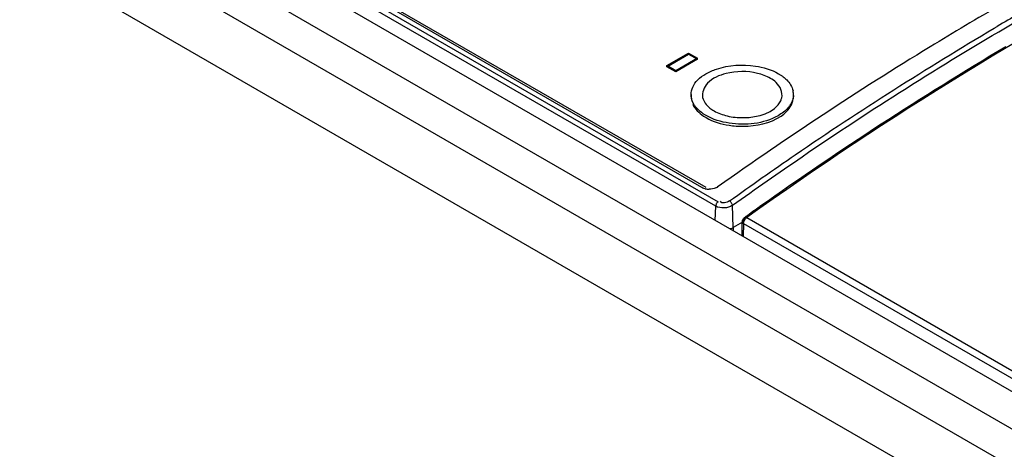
# Model space of a CAD drawing. Header units: inches. Extents: x 0 to 117, y 0 to 83.
# Tile 42 of 75: x 96.381 to 97.895, y 27.053 to 27.714. Entities that reach past the tile are written whole.
import ezdxf

# ---------------------------------------------------------------- set-up
doc = ezdxf.new("R2010")
doc.units = ezdxf.units.IN
doc.header["$LTSCALE"] = 6.431102
doc.header["$MEASUREMENT"] = 0
doc.layers.get('0').update_dxf_attribs({"linetype": 'CONTINUOUS'})

msp = doc.modelspace()

# ---------------------------------------------------------------- linework, layer by layer
at = {"color": 7, "linetype": 'CONTINUOUS'}
for p, q in [((95.3738, 28.5469), (104.0235, 23.5532)), ((103.969, 23.5266), (95.3236, 28.518)), ((103.9283, 23.4601), (95.2822, 28.4519)), ((96.2299, 28.1415), (97.4548, 27.4343)), ((97.4511, 27.4276), (96.2262, 28.1348)), ((97.43, 27.4562), (96.2663, 28.128)), ((98.0056, 27.0851), (96.2062, 28.124)), ((97.4362, 27.4561), (96.2767, 28.1255)), ((97.8793, 27.7013), (97.8839, 27.7041)), ((97.3757, 27.6437), (97.4091, 27.663)), ((97.3757, 27.6421), (97.4091, 27.6614)), ((97.4091, 27.6614), (97.4091, 27.663)), ((97.4091, 27.663), (97.423, 27.655)), ((97.4091, 27.6614), (97.423, 27.6534)), ((97.3757, 27.6421), (97.3757, 27.6437)), ((97.3896, 27.6357), (97.3757, 27.6437)), ((97.3896, 27.6341), (97.3757, 27.6421)), ((97.423, 27.655), (97.3896, 27.6357)), ((97.423, 27.6534), (97.3896, 27.6341)), ((97.423, 27.6534), (97.423, 27.655)), ((97.3896, 27.6357), (97.3896, 27.6341)), ((97.4131, 27.5959), (97.4131, 27.5991)), ((97.5706, 27.5959), (97.5706, 27.5991)), ((97.4328, 27.4549), (97.43, 27.4562)), ((97.4315, 27.4554), (97.43, 27.4562)), ((97.435, 27.4542), (97.4315, 27.4554)), ((97.4512, 27.4555), (97.4536, 27.4569)), ((97.4536, 27.4569), (97.4512, 27.4557)), ((97.4551, 27.4578), (97.4535, 27.457)), ((97.4551, 27.4578), (97.4536, 27.4569)), ((97.4505, 27.4056), (97.4511, 27.4276)), ((97.478, 27.3945), (97.4769, 27.4288)), ((97.4923, 27.4028), (97.478, 27.3945)), ((97.4917, 27.3818), (97.492, 27.4032)), ((97.4938, 27.4008), (97.4935, 27.3808)), ((97.4938, 27.4008), (98.0366, 27.0874)), ((97.4976, 27.4115), (97.4957, 27.4102)), ((97.4987, 27.4099), (98.0415, 27.0965)), ((97.478, 27.3945), (97.478, 27.3897))]:
    msp.add_line(p, q, dxfattribs=at)
for points in [[(97.4548, 27.4343), (97.4541, 27.4338), (97.4535, 27.4332), (97.453, 27.4325), (97.4524, 27.4317), (97.452, 27.4309), (97.4516, 27.4301), (97.4514, 27.4292), (97.4512, 27.4284), (97.4511, 27.4276)], [(97.4769, 27.4288), (97.4768, 27.4296), (97.4765, 27.4305), (97.4761, 27.4313), (97.4756, 27.4322), (97.475, 27.433), (97.4744, 27.4338), (97.4737, 27.4345), (97.473, 27.4351), (97.4723, 27.4355)], [(97.492, 27.4032), (97.4921, 27.4041), (97.4922, 27.405), (97.4925, 27.4059), (97.4928, 27.4067), (97.4933, 27.4076), (97.4938, 27.4083), (97.4944, 27.409), (97.495, 27.4097), (97.4957, 27.4102)], [(97.4938, 27.4056), (97.4932, 27.4052), (97.4928, 27.4048), (97.4924, 27.4044), (97.4922, 27.404), (97.4921, 27.4035), (97.492, 27.4032)], [(97.492, 27.4032), (97.492, 27.4031), (97.4921, 27.4026), (97.4923, 27.4022), (97.4926, 27.4018)], [(97.4926, 27.4018), (97.4927, 27.4016), (97.4929, 27.4015), (97.493, 27.4014), (97.4931, 27.4013), (97.4932, 27.4012), (97.4933, 27.4011), (97.4935, 27.401), (97.4936, 27.4009), (97.4938, 27.4008)], [(97.495, 27.4078), (97.4948, 27.4077), (97.4946, 27.4075), (97.4944, 27.4072), (97.4942, 27.407), (97.4941, 27.4067), (97.4939, 27.4064), (97.4938, 27.4061), (97.4938, 27.4059), (97.4938, 27.4056)], [(97.495, 27.4078), (97.495, 27.4084), (97.495, 27.409), (97.4951, 27.4095), (97.4954, 27.4099), (97.4956, 27.4102), (97.4957, 27.4102)], [(97.4957, 27.4102), (97.496, 27.4104), (97.4964, 27.4105), (97.4969, 27.4105), (97.4974, 27.4104)], [(97.4974, 27.4104), (97.4976, 27.4104), (97.4977, 27.4104), (97.4978, 27.4103), (97.498, 27.4103), (97.4981, 27.4102), (97.4982, 27.4102), (97.4984, 27.4101), (97.4985, 27.41), (97.4987, 27.4099)]]:
    msp.add_lwpolyline(points, dxfattribs=at)
for centre, radius, start, end in [((100.5231, 23.2178), 5.205, 120.0562, 120.4677), ((100.7734, 22.8352), 5.6279, 120.7376, 125.3278), ((97.4392, 27.5991), 0.0261, 179.9757, 186.9218), ((97.5445, 27.5991), 0.0261, 356.4131, 12.7924), ((97.4402, 27.5992), 0.0271, 186.9354, 192.7354), ((97.5321, 27.6051), 0.0401, 319.8192, 324.5831), ((97.4707, 27.6236), 0.0691, 236.1541, 240.0301), ((97.4404, 27.4773), 0.0237, 256.821, 263.6205), ((97.4407, 27.4796), 0.026, 263.6476, 270.4279), ((101.0391, 22.4462), 6.0989, 125.25162, 125.49892)]:
    msp.add_arc(centre, radius, start, end, dxfattribs=at)
for points, knots in [([(98.4113, 27.9371), (98.3344, 27.9032), (98.0168, 27.7517), (97.7165, 27.5654), (97.4987, 27.4099)], [0, 0, 0, 0, 0.239078, 1, 1, 1, 1]), ([(97.8898, 27.7375), (97.8532, 27.7164), (97.7051, 27.6282), (97.5612, 27.533), (97.4551, 27.4578)], [0, 0, 0, 0, 0.245077, 1, 1, 1, 1]), ([(97.4769, 27.4288), (97.5123, 27.4541), (97.6524, 27.5522), (97.7969, 27.6439), (97.907, 27.708)], [0, 0, 0, 0, 0.254699, 1, 1, 1, 1]), ([(97.4723, 27.4355), (97.5057, 27.4596), (97.6383, 27.5529), (97.7754, 27.6397), (97.8793, 27.7013)], [0, 0, 0, 0, 0.25429, 1, 1, 1, 1]), ([(97.436, 27.6311), (97.4411, 27.6341), (97.465, 27.6444), (97.4922, 27.6461), (97.512, 27.6431)], [0, 0, 0, 0, 0.229177, 1, 1, 1, 1]), ([(97.4671, 27.6315), (97.4567, 27.6288), (97.4384, 27.6222), (97.4294, 27.6022), (97.431, 27.5947)], [0, 0, 0, 0, 0.582892, 1, 1, 1, 1]), ([(97.5476, 27.6313), (97.5488, 27.6305), (97.5512, 27.6291), (97.5535, 27.6275), (97.5546, 27.6266)], [0, 0, 0, 0, 0.508281, 1, 1, 1, 1]), ([(97.5526, 27.5943), (97.5546, 27.6024), (97.5482, 27.6158), (97.5384, 27.6223), (97.5352, 27.6241)], [0, 0, 0, 0, 0.698151, 1, 1, 1, 1]), ([(97.5546, 27.6266), (97.5556, 27.6258), (97.5575, 27.6243), (97.5594, 27.6225), (97.5602, 27.6217)], [0, 0, 0, 0, 0.508919, 1, 1, 1, 1]), ([(97.431, 27.5947), (97.4324, 27.5884), (97.4387, 27.5804), (97.4462, 27.5754), (97.4485, 27.5741)], [0, 0, 0, 0, 0.712434, 1, 1, 1, 1]), ([(97.4685, 27.5664), (97.4768, 27.5644), (97.5052, 27.5614), (97.5421, 27.5708), (97.551, 27.5897)], [0, 0, 0, 0, 0.288863, 1, 1, 1, 1]), ([(97.551, 27.5897), (97.5514, 27.5905), (97.552, 27.592), (97.5524, 27.5935), (97.5526, 27.5943)], [0, 0, 0, 0, 0.505936, 1, 1, 1, 1]), ([(97.5515, 27.5662), (97.5544, 27.5681), (97.5638, 27.5754), (97.5706, 27.5873), (97.5706, 27.5959)], [0, 0, 0, 0, 0.290408, 1, 1, 1, 1]), ([(97.4362, 27.567), (97.435, 27.5677), (97.4326, 27.5691), (97.4303, 27.5708), (97.4292, 27.5716)], [0, 0, 0, 0, 0.508281, 1, 1, 1, 1]), ([(97.4716, 27.552), (97.4787, 27.5509), (97.5059, 27.549), (97.5348, 27.555), (97.5515, 27.5662)], [0, 0, 0, 0, 0.266285, 1, 1, 1, 1]), ([(97.5627, 27.5792), (97.5584, 27.5741), (97.5321, 27.5546), (97.4969, 27.5513), (97.4718, 27.5552)], [0, 0, 0, 0, 0.20995, 1, 1, 1, 1]), ([(97.478, 27.3945), (97.4772, 27.3941), (97.4757, 27.3933), (97.4741, 27.3927), (97.4732, 27.3925)], [0, 0, 0, 0, 0.482611, 1, 1, 1, 1])]:
    msp.add_open_spline(points, degree=3, knots=knots, dxfattribs=at)
for points in [[(97.512, 27.6431), (97.5243, 27.6412), (97.5367, 27.6375), (97.5476, 27.6313)], [(97.4235, 27.6217), (97.4272, 27.6254), (97.4315, 27.6285), (97.436, 27.6311)], [(97.5152, 27.6318), (97.4996, 27.6356), (97.4827, 27.6355), (97.4671, 27.6315)], [(97.5352, 27.6241), (97.5291, 27.6277), (97.5222, 27.6302), (97.5152, 27.6318)], [(97.4158, 27.6108), (97.4176, 27.6148), (97.4204, 27.6185), (97.4235, 27.6217)], [(97.5602, 27.6217), (97.5648, 27.6171), (97.5685, 27.6113), (97.57, 27.605)], [(97.4131, 27.5991), (97.4131, 27.6031), (97.4141, 27.6072), (97.4158, 27.6108)], [(97.5706, 27.5975), (97.5702, 27.5919), (97.568, 27.5864), (97.5647, 27.5819)], [(97.4211, 27.5792), (97.4177, 27.5832), (97.415, 27.5881), (97.4138, 27.5932)], [(97.4157, 27.5843), (97.4191, 27.5769), (97.4255, 27.5708), (97.4322, 27.5662)], [(97.4292, 27.5716), (97.4263, 27.5738), (97.4235, 27.5764), (97.4211, 27.5792)], [(97.4718, 27.5552), (97.4594, 27.557), (97.447, 27.5607), (97.4362, 27.567)], [(97.4485, 27.5741), (97.4547, 27.5705), (97.4616, 27.568), (97.4685, 27.5664)], [(97.4362, 27.5637), (97.447, 27.5575), (97.4593, 27.5539), (97.4716, 27.552)], [(97.4512, 27.4557), (97.4479, 27.4543), (97.4444, 27.4536), (97.4408, 27.4536)], [(97.4723, 27.4355), (97.4685, 27.433), (97.4597, 27.4305), (97.4585, 27.435)], [(97.4769, 27.4288), (97.4698, 27.4239), (97.4586, 27.4233), (97.4511, 27.4276)], [(97.4938, 27.4008), (97.4938, 27.4043), (97.4959, 27.4079), (97.4987, 27.4099)]]:
    msp.add_open_spline(points, degree=3, dxfattribs=at)

doc.saveas('drawing.dxf')
